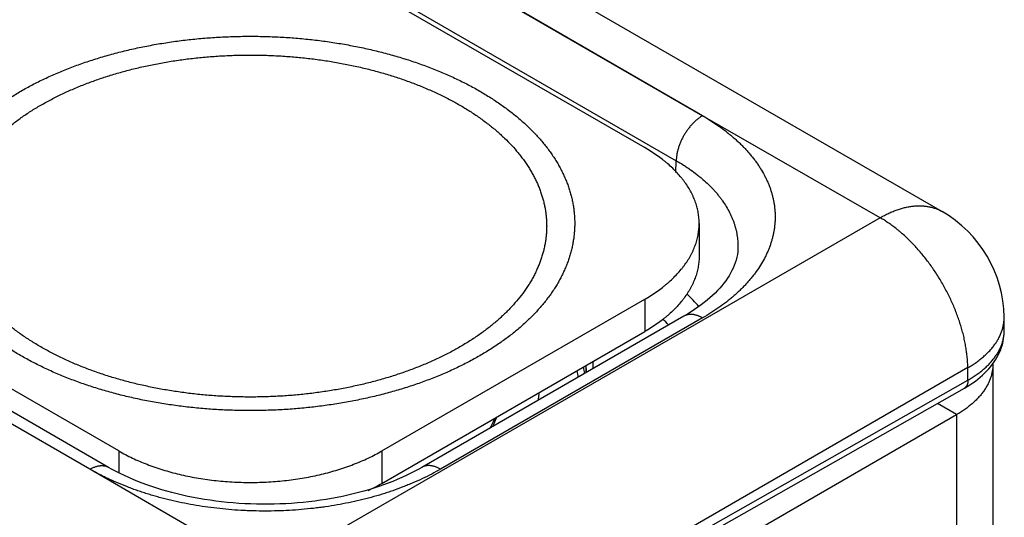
# Model space of a CAD drawing. Header units: inches. Extents: x 0 to 22, y 0 to 25.8.
# Tile 79 of 80: x 8.7 to 9.5, y 24.6 to 25. Entities that reach past the tile are written whole.
import ezdxf

# ---------------------------------------------------------------- set-up
doc = ezdxf.new("R2010")
doc.units = ezdxf.units.IN
doc.header["$LTSCALE"] = 1.21
doc.header["$MEASUREMENT"] = 0
doc.layers.get('0').update_dxf_attribs({"linetype": 'CONTINUOUS'})

msp = doc.modelspace()

# ---------------------------------------------------------------- linework, layer by layer
at = {"color": 6, "linetype": 'CONTINUOUS'}
for p, q in [((8.98539, 25.09774), (9.44737, 24.83101)), ((9.2541, 24.90845), (8.93505, 25.09299)), ((8.94175, 25.08869), (9.2541, 24.90845)), ((8.89622, 25.06233), (9.20734, 24.88269)), ((8.92054, 25.05238), (9.2328, 24.87209)), ((9.39736, 24.82605), (9.2541, 24.90845)), ((9.23251, 24.86254), (9.2328, 24.87209)), ((9.39736, 24.82605), (8.90239, 24.54026)), ((9.25128, 24.82145), (9.25128, 24.79533)), ((8.78308, 24.63773), (8.47195, 24.81737)), ((8.75967, 24.62298), (8.44007, 24.8072)), ((8.77477, 24.62452), (8.46251, 24.80481)), ((8.75967, 24.62298), (8.44751, 24.80333)), ((9.28256, 24.80115), (9.28256, 24.80115)), ((8.99521, 24.63773), (9.20734, 24.76021)), ((9.20734, 24.76021), (9.20734, 24.73408)), ((9.23901, 24.7466), (9.02756, 24.62452)), ((9.25401, 24.74512), (9.04256, 24.62303)), ((9.4975, 24.73582), (9.49735, 24.7459)), ((8.99521, 24.6116), (9.20734, 24.73408)), ((9.4975, 24.73582), (9.4975, 24.73582)), ((9.46806, 24.70501), (8.97309, 24.41922)), ((9.46821, 24.695), (9.46806, 24.70501)), ((9.48832, 24.70794), (9.48832, 22.11237)), ((8.97316, 24.41424), (9.46821, 24.695)), ((8.97022, 24.40768), (9.46527, 24.68844)), ((9.45903, 24.66711), (9.44349, 24.67609)), ((8.97011, 24.38482), (9.45903, 24.66711)), ((9.45903, 24.66711), (9.45903, 22.07154)), ((8.78308, 24.63773), (8.78308, 24.62004)), ((8.99521, 24.63773), (8.99521, 24.6116)), ((8.90239, 24.54026), (8.75967, 24.62298))]:
    msp.add_line(p, q, dxfattribs=at)
for points in [[(9.28256, 24.80115), (9.28242, 24.79883), (9.28212, 24.79646), (9.28168, 24.79415), (9.28112, 24.7919), (9.28044, 24.78971), (9.27965, 24.78755), (9.27874, 24.78542), (9.27773, 24.78333), (9.27663, 24.78126), (9.27542, 24.77922), (9.27411, 24.77719), (9.2727, 24.77518), (9.27118, 24.77318), (9.26957, 24.77118), (9.26785, 24.7692), (9.26602, 24.76723), (9.26408, 24.76526), (9.26204, 24.76331), (9.25989, 24.76137), (9.25764, 24.75944), (9.25528, 24.75754), (9.25282, 24.75566), (9.25026, 24.75379), (9.24758, 24.75194), (9.2448, 24.75012), (9.24192, 24.74833), (9.23901, 24.7466)], [(9.46527, 24.68844), (9.46754, 24.68977), (9.46982, 24.69119), (9.47201, 24.69267), (9.47414, 24.69419), (9.47618, 24.69575), (9.47814, 24.69736), (9.48001, 24.69902), (9.48179, 24.70071), (9.48348, 24.70243), (9.48507, 24.70419), (9.48657, 24.70597), (9.48797, 24.70777), (9.48927, 24.7096), (9.49047, 24.71145), (9.49158, 24.71331), (9.49258, 24.71519), (9.49349, 24.71708), (9.49431, 24.71897), (9.49503, 24.72088), (9.49565, 24.72279), (9.49619, 24.7247), (9.49663, 24.72662), (9.49698, 24.72854), (9.49724, 24.73046), (9.49741, 24.73239), (9.4975, 24.73431), (9.4975, 24.73582)], [(9.16015, 24.7043), (9.1601, 24.70248), (9.16002, 24.701)], [(9.12168, 24.67886), (9.12177, 24.67958), (9.12212, 24.68351), (9.12219, 24.68492)], [(9.08256, 24.65628), (9.08347, 24.65789), (9.08532, 24.66148), (9.0867, 24.66443)], [(9.08774, 24.66503), (9.0875, 24.66433), (9.0862, 24.66109), (9.08477, 24.65789), (9.08454, 24.65742)], [(9.02756, 24.62452), (9.02455, 24.62282), (9.02138, 24.62112), (9.01811, 24.61946), (9.01475, 24.61784), (9.01129, 24.61625), (9.00774, 24.61471), (9.00411, 24.61321), (9.00039, 24.61176), (8.99659, 24.61036), (8.99271, 24.609), (8.98875, 24.6077), (8.98471, 24.60645), (8.98061, 24.60526), (8.97644, 24.60413), (8.97221, 24.60305), (8.96792, 24.60203), (8.96357, 24.60108), (8.95916, 24.60019), (8.95471, 24.59936), (8.9502, 24.5986), (8.94566, 24.5979), (8.94107, 24.59727), (8.93646, 24.59671), (8.93182, 24.59622), (8.92715, 24.59579), (8.92246, 24.59544), (8.91775, 24.59516), (8.91302, 24.59494), (8.90828, 24.5948), (8.90354, 24.59473), (8.8988, 24.59473), (8.89406, 24.5948), (8.88932, 24.59494), (8.88459, 24.59516), (8.87988, 24.59544), (8.87519, 24.59579), (8.87052, 24.59622), (8.86587, 24.59671), (8.86126, 24.59727), (8.85668, 24.5979), (8.85213, 24.5986), (8.84763, 24.59936), (8.84318, 24.60019), (8.83877, 24.60108), (8.83442, 24.60203), (8.83013, 24.60305), (8.82589, 24.60412), (8.82173, 24.60526), (8.81762, 24.60645), (8.81359, 24.6077), (8.80963, 24.609), (8.80575, 24.61035), (8.80194, 24.61176), (8.79823, 24.61321), (8.7946, 24.61471), (8.79105, 24.61625), (8.78759, 24.61784), (8.78422, 24.61946), (8.78096, 24.62112), (8.77778, 24.62282), (8.77477, 24.62452)]]:
    msp.add_lwpolyline(points, dxfattribs=at)
for centre, radius, start, end in [((9.39736, 24.74441), 0.1, 0.85858, 59.99853), ((9.13556, 24.65335), 0.15346, 41.12844, 46.44642), ((9.12235, 24.64089), 0.1435, 43.38461, 46.08236), ((9.01815, 24.71096), 0.14775, 357.39233, 359.55355), ((9.05361, 24.68303), 0.10117, 8.12573, 10.9655), ((9.05737, 24.68712), 0.1024, 7.40522, 10.27332), ((9.01452, 24.70743), 0.14566, 357.3524, 358.7704), ((9.01345, 24.70745), 0.14673, 358.7909, 359.70105), ((9.45515, 24.70795), 0.03318, 0.00695, 0.41682), ((8.91934, 24.74334), 0.15202, 295.25862, 299.94024)]:
    msp.add_arc(centre, radius, start, end, dxfattribs=at)
for points, knots in [([(8.70408, 24.92831), (8.7056, 24.92919), (8.70868, 24.93092), (8.71338, 24.93344), (8.7182, 24.9359), (8.72478, 24.9391), (8.73154, 24.94214), (8.73844, 24.94502), (8.74374, 24.94712), (8.74912, 24.94914), (8.75459, 24.95109), (8.76014, 24.95295), (8.76767, 24.95535), (8.77727, 24.95813), (8.78702, 24.96063), (8.79494, 24.96246), (8.80097, 24.96375), (8.80704, 24.96496), (8.81316, 24.96608), (8.81933, 24.96711), (8.82763, 24.96837), (8.83809, 24.96973), (8.85074, 24.97099), (8.86349, 24.9719), (8.87416, 24.97236), (8.88271, 24.97254), (8.88913, 24.97258), (8.89556, 24.97254), (8.90198, 24.9724), (8.90839, 24.97217), (8.91691, 24.97175), (8.92752, 24.971), (8.94018, 24.96973), (8.95271, 24.96811), (8.96305, 24.96646), (8.97123, 24.96496), (8.9773, 24.96375), (8.98332, 24.96246), (8.98929, 24.96108), (8.99519, 24.95962), (9.00103, 24.95808), (9.0068, 24.95645), (9.01438, 24.95419), (9.02183, 24.95175), (9.02915, 24.94915), (9.03454, 24.94712), (9.03983, 24.94503), (9.04504, 24.94285), (9.05015, 24.94061), (9.0568, 24.93754), (9.06329, 24.93431), (9.0696, 24.93092), (9.0742, 24.92833), (9.07869, 24.92568), (9.08306, 24.92296), (9.08732, 24.92019), (9.09145, 24.91735), (9.09547, 24.91445), (9.09936, 24.9115), (9.10312, 24.9085), (9.10676, 24.90544), (9.11026, 24.90233), (9.11473, 24.89815), (9.11997, 24.89281), (9.12483, 24.88725), (9.12842, 24.88272), (9.13096, 24.87931), (9.13334, 24.87586), (9.13558, 24.87239), (9.13767, 24.86888), (9.13961, 24.86534), (9.14141, 24.86178), (9.14304, 24.85819), (9.14453, 24.85458), (9.14586, 24.85095), (9.14704, 24.8473), (9.14806, 24.84364), (9.14893, 24.83996), (9.14963, 24.83627), (9.15019, 24.83257), (9.15058, 24.82887), (9.15082, 24.82516), (9.1509, 24.82145), (9.15082, 24.81774), (9.15058, 24.81403), (9.15018, 24.81032), (9.14963, 24.80662), (9.14892, 24.80294), (9.14806, 24.79926), (9.14704, 24.79559), (9.14586, 24.79195), (9.14453, 24.78832), (9.14304, 24.78471), (9.1414, 24.78112), (9.13961, 24.77755), (9.13767, 24.77402), (9.13558, 24.77051), (9.13334, 24.76703), (9.13013, 24.76241), (9.12575, 24.75672), (9.12096, 24.75123), (9.11686, 24.74693), (9.11363, 24.74373), (9.11025, 24.74057), (9.10675, 24.73746), (9.10312, 24.7344), (9.09935, 24.7314), (9.09546, 24.72845), (9.09145, 24.72555), (9.08731, 24.72272), (9.08306, 24.71994), (9.07869, 24.71722), (9.07572, 24.71547), (9.07421, 24.7146)], [0, 0, 0, 0, 0.007986, 0.016071, 0.024254, 0.03253, 0.049356, 0.0579, 0.06653, 0.075241, 0.084032, 0.092901, 0.101844, 0.119944, 0.138307, 0.14758, 0.156908, 0.16629, 0.17572, 0.185196, 0.194714, 0.213861, 0.233131, 0.252494, 0.27192, 0.281646, 0.291377, 0.301107, 0.310833, 0.320552, 0.330259, 0.349621, 0.368891, 0.388037, 0.40703, 0.41646, 0.425842, 0.435171, 0.444443, 0.453657, 0.462808, 0.471894, 0.480911, 0.498726, 0.507519, 0.516232, 0.524862, 0.533408, 0.541866, 0.550236, 0.566698, 0.574787, 0.582781, 0.590678, 0.598476, 0.606174, 0.613772, 0.62127, 0.628666, 0.635962, 0.643157, 0.650252, 0.657248, 0.670943, 0.684258, 0.690778, 0.69721, 0.703555, 0.709819, 0.716003, 0.722112, 0.72815, 0.734123, 0.740033, 0.745888, 0.751691, 0.757449, 0.763168, 0.768854, 0.774514, 0.780153, 0.785779, 0.791399, 0.797018, 0.802644, 0.808284, 0.813943, 0.81963, 0.825349, 0.831108, 0.836912, 0.842766, 0.848678, 0.85465, 0.860689, 0.866798, 0.872983, 0.879247, 0.885593, 0.898543, 0.911857, 0.918656, 0.925552, 0.932547, 0.939641, 0.946835, 0.95413, 0.961527, 0.969025, 0.976622, 0.984318, 0.992111, 1, 1, 1, 1]), ([(8.72008, 24.91695), (8.72147, 24.91775), (8.72428, 24.91934), (8.72858, 24.92164), (8.73297, 24.92389), (8.73899, 24.92681), (8.74516, 24.92959), (8.75147, 24.93222), (8.75795, 24.93479), (8.76625, 24.93782), (8.77646, 24.94116), (8.78694, 24.9442), (8.79585, 24.94648), (8.80309, 24.94815), (8.80859, 24.94933), (8.81414, 24.95043), (8.81973, 24.95145), (8.82537, 24.9524), (8.83295, 24.95355), (8.84251, 24.95479), (8.85406, 24.95595), (8.86571, 24.95678), (8.87545, 24.95719), (8.88327, 24.95736), (8.88914, 24.9574), (8.895, 24.95736), (8.90087, 24.95723), (8.90672, 24.95703), (8.91451, 24.95664), (8.92421, 24.95595), (8.93576, 24.95479), (8.94721, 24.95331), (8.95666, 24.9518), (8.96413, 24.95043), (8.96968, 24.94933), (8.97518, 24.94815), (8.98063, 24.9469), (8.98602, 24.94556), (8.99311, 24.94369), (9.00181, 24.94116), (9.01036, 24.93837), (9.01705, 24.93599), (9.02197, 24.93414), (9.02681, 24.93222), (9.03156, 24.93024), (9.03623, 24.92819), (9.04231, 24.92538), (9.04824, 24.92243), (9.054, 24.91934), (9.0582, 24.91698), (9.0623, 24.91455), (9.0663, 24.91207), (9.07018, 24.90953), (9.07396, 24.90694), (9.07763, 24.90429), (9.08118, 24.9016), (9.08462, 24.89885), (9.08794, 24.89606), (9.09115, 24.89322), (9.09522, 24.8894), (9.10002, 24.88452), (9.10445, 24.87944), (9.10774, 24.8753), (9.11005, 24.87219), (9.11223, 24.86904), (9.11428, 24.86587), (9.11619, 24.86266), (9.11796, 24.85943), (9.1196, 24.85617), (9.12109, 24.8529), (9.12245, 24.8496), (9.12367, 24.84628), (9.12474, 24.84295), (9.12568, 24.8396), (9.12647, 24.83624), (9.12711, 24.83287), (9.12762, 24.82949), (9.12798, 24.82611), (9.12819, 24.82272), (9.12827, 24.81933), (9.12819, 24.81594), (9.12798, 24.81255), (9.12762, 24.80917), (9.12711, 24.80579), (9.12646, 24.80242), (9.12567, 24.79906), (9.12474, 24.79571), (9.12366, 24.79238), (9.12245, 24.78906), (9.12109, 24.78576), (9.11959, 24.78249), (9.11796, 24.77923), (9.11618, 24.776), (9.11427, 24.77279), (9.11222, 24.76962), (9.1093, 24.76539), (9.1053, 24.76019), (9.10092, 24.75518), (9.09717, 24.75126), (9.09422, 24.74833), (9.09114, 24.74544), (9.08794, 24.74261), (9.08462, 24.73981), (9.08118, 24.73707), (9.07762, 24.73437), (9.07396, 24.73173), (9.07018, 24.72913), (9.06496, 24.72573), (9.06094, 24.72329), (9.05821, 24.72172)], [0, 0, 0, 0, 0.007986, 0.016072, 0.024254, 0.03253, 0.049356, 0.057901, 0.06653, 0.084032, 0.101843, 0.119943, 0.138306, 0.147579, 0.156908, 0.166289, 0.175719, 0.185196, 0.194714, 0.213861, 0.233131, 0.252494, 0.271919, 0.281646, 0.291376, 0.301107, 0.310833, 0.320552, 0.330258, 0.349621, 0.368891, 0.388037, 0.40703, 0.41646, 0.425842, 0.435171, 0.444443, 0.453657, 0.462808, 0.48091, 0.498725, 0.507518, 0.516231, 0.524862, 0.533407, 0.541866, 0.550235, 0.566697, 0.574787, 0.582781, 0.590677, 0.598475, 0.606174, 0.613772, 0.621269, 0.628666, 0.635962, 0.643157, 0.650252, 0.657247, 0.670943, 0.684258, 0.690778, 0.69721, 0.703555, 0.709819, 0.716003, 0.722112, 0.72815, 0.734123, 0.740033, 0.745888, 0.751691, 0.757449, 0.763168, 0.768855, 0.774514, 0.780154, 0.78578, 0.791399, 0.797018, 0.802644, 0.808284, 0.813944, 0.81963, 0.825349, 0.831108, 0.836912, 0.842767, 0.848678, 0.85465, 0.860689, 0.866799, 0.872984, 0.879247, 0.885594, 0.898544, 0.911857, 0.918657, 0.925553, 0.932547, 0.939641, 0.946836, 0.954131, 0.961528, 0.969025, 0.976623, 0.984319, 1, 1, 1, 1]), ([(9.07421, 24.7146), (9.07269, 24.71372), (9.06961, 24.71198), (9.0649, 24.70946), (9.06009, 24.70701), (9.05351, 24.70381), (9.04675, 24.70076), (9.03985, 24.69788), (9.03455, 24.69579), (9.02917, 24.69376), (9.0237, 24.69182), (9.01815, 24.68995), (9.01062, 24.68756), (9.00102, 24.68477), (8.99127, 24.68228), (8.98334, 24.68045), (8.97732, 24.67916), (8.97125, 24.67795), (8.96513, 24.67683), (8.95896, 24.6758), (8.95066, 24.67453), (8.9402, 24.67318), (8.92754, 24.67191), (8.9148, 24.671), (8.90413, 24.67055), (8.89558, 24.67037), (8.88915, 24.67032), (8.88273, 24.67037), (8.87631, 24.6705), (8.8699, 24.67073), (8.86138, 24.67115), (8.85076, 24.67191), (8.83811, 24.67318), (8.82558, 24.6748), (8.81524, 24.67645), (8.80706, 24.67795), (8.80099, 24.67915), (8.79496, 24.68044), (8.789, 24.68182), (8.7831, 24.68328), (8.77726, 24.68483), (8.77148, 24.68645), (8.76391, 24.68872), (8.75646, 24.69115), (8.74914, 24.69376), (8.74375, 24.69578), (8.73845, 24.69788), (8.73325, 24.70005), (8.72814, 24.7023), (8.72148, 24.70537), (8.715, 24.7086), (8.70868, 24.71198), (8.70409, 24.71457), (8.6996, 24.71722), (8.69523, 24.71994), (8.69097, 24.72272), (8.68683, 24.72556), (8.68282, 24.72845), (8.67893, 24.7314), (8.67517, 24.73441), (8.67153, 24.73747), (8.66803, 24.74058), (8.66356, 24.74476), (8.65832, 24.7501), (8.65346, 24.75566), (8.64987, 24.76019), (8.64733, 24.7636), (8.64495, 24.76704), (8.64271, 24.77052), (8.64062, 24.77403), (8.63867, 24.77756), (8.63688, 24.78113), (8.63524, 24.78472), (8.63376, 24.78833), (8.63243, 24.79196), (8.63125, 24.7956), (8.63023, 24.79927), (8.62936, 24.80295), (8.62865, 24.80663), (8.6281, 24.81033), (8.62771, 24.81404), (8.62747, 24.81775), (8.62739, 24.82146), (8.62747, 24.82517), (8.62771, 24.82888), (8.6281, 24.83258), (8.62866, 24.83628), (8.62937, 24.83997), (8.63023, 24.84365), (8.63125, 24.84731), (8.63243, 24.85096), (8.63376, 24.85459), (8.63525, 24.8582), (8.63689, 24.86179), (8.63868, 24.86535), (8.64062, 24.86889), (8.64271, 24.8724), (8.64495, 24.87587), (8.64816, 24.8805), (8.65254, 24.88619), (8.65733, 24.89167), (8.66143, 24.89597), (8.66466, 24.89918), (8.66803, 24.90234), (8.67154, 24.90544), (8.67517, 24.9085), (8.67894, 24.91151), (8.68283, 24.91446), (8.68684, 24.91735), (8.69098, 24.92019), (8.69523, 24.92297), (8.6996, 24.92568), (8.70257, 24.92744), (8.70408, 24.92831)], [0, 0, 0, 0, 0.007986, 0.016071, 0.024254, 0.03253, 0.049356, 0.0579, 0.06653, 0.075241, 0.084032, 0.092901, 0.101844, 0.119944, 0.138307, 0.14758, 0.156908, 0.16629, 0.17572, 0.185196, 0.194714, 0.213861, 0.233131, 0.252494, 0.27192, 0.281646, 0.291377, 0.301107, 0.310833, 0.320552, 0.330259, 0.349621, 0.368891, 0.388037, 0.40703, 0.41646, 0.425842, 0.435171, 0.444443, 0.453657, 0.462808, 0.471894, 0.480911, 0.498726, 0.507519, 0.516232, 0.524862, 0.533408, 0.541866, 0.550236, 0.566698, 0.574787, 0.582781, 0.590678, 0.598476, 0.606174, 0.613772, 0.62127, 0.628666, 0.635962, 0.643157, 0.650252, 0.657248, 0.670943, 0.684258, 0.690778, 0.69721, 0.703555, 0.709819, 0.716003, 0.722112, 0.72815, 0.734123, 0.740033, 0.745888, 0.751691, 0.757449, 0.763168, 0.768854, 0.774514, 0.780153, 0.785779, 0.791399, 0.797018, 0.802644, 0.808284, 0.813943, 0.81963, 0.825349, 0.831108, 0.836912, 0.842766, 0.848678, 0.85465, 0.860689, 0.866798, 0.872983, 0.879247, 0.885593, 0.898543, 0.911857, 0.918656, 0.925552, 0.932547, 0.939641, 0.946835, 0.95413, 0.961527, 0.969025, 0.976622, 0.984318, 0.992111, 1, 1, 1, 1]), ([(9.05821, 24.72172), (9.05682, 24.72092), (9.05401, 24.71933), (9.04971, 24.71703), (9.04531, 24.71478), (9.0393, 24.71186), (9.03313, 24.70908), (9.02682, 24.70645), (9.02034, 24.70388), (9.01204, 24.70085), (9.00183, 24.69751), (8.99135, 24.69447), (8.98244, 24.69219), (8.9752, 24.69052), (8.9697, 24.68934), (8.96415, 24.68824), (8.95856, 24.68722), (8.95292, 24.68627), (8.94534, 24.68512), (8.93578, 24.68388), (8.92422, 24.68272), (8.91258, 24.68189), (8.90284, 24.68148), (8.89502, 24.68131), (8.88915, 24.68127), (8.88329, 24.68131), (8.87742, 24.68144), (8.87156, 24.68164), (8.86378, 24.68203), (8.85408, 24.68272), (8.84252, 24.68388), (8.83108, 24.68536), (8.82163, 24.68687), (8.81416, 24.68823), (8.80861, 24.68934), (8.80311, 24.69052), (8.79766, 24.69177), (8.79227, 24.69311), (8.78518, 24.69498), (8.77648, 24.69751), (8.76793, 24.7003), (8.76124, 24.70268), (8.75632, 24.70453), (8.75148, 24.70645), (8.74673, 24.70843), (8.74206, 24.71048), (8.73598, 24.71329), (8.73005, 24.71624), (8.72429, 24.71933), (8.72009, 24.72169), (8.71599, 24.72412), (8.71199, 24.7266), (8.7081, 24.72914), (8.70433, 24.73173), (8.70066, 24.73438), (8.6971, 24.73707), (8.69367, 24.73982), (8.69034, 24.74261), (8.68714, 24.74545), (8.68307, 24.74927), (8.67827, 24.75415), (8.67384, 24.75923), (8.67055, 24.76337), (8.66824, 24.76648), (8.66606, 24.76963), (8.66401, 24.7728), (8.6621, 24.77601), (8.66033, 24.77924), (8.65869, 24.7825), (8.6572, 24.78577), (8.65584, 24.78907), (8.65462, 24.79239), (8.65355, 24.79572), (8.65261, 24.79907), (8.65182, 24.80243), (8.65118, 24.8058), (8.65067, 24.80918), (8.65031, 24.81256), (8.65009, 24.81595), (8.65002, 24.81934), (8.6501, 24.82273), (8.65031, 24.82612), (8.65067, 24.8295), (8.65118, 24.83288), (8.65182, 24.83625), (8.65262, 24.83961), (8.65355, 24.84296), (8.65462, 24.84629), (8.65584, 24.84961), (8.6572, 24.85291), (8.6587, 24.85618), (8.66033, 24.85944), (8.66211, 24.86267), (8.66402, 24.86587), (8.66607, 24.86905), (8.66899, 24.87328), (8.67299, 24.87848), (8.67737, 24.88348), (8.68111, 24.88741), (8.68407, 24.89034), (8.68715, 24.89322), (8.69035, 24.89606), (8.69367, 24.89886), (8.69711, 24.9016), (8.70066, 24.9043), (8.70433, 24.90694), (8.70811, 24.90954), (8.71333, 24.91294), (8.71735, 24.91538), (8.72008, 24.91695)], [0, 0, 0, 0, 0.007986, 0.016072, 0.024254, 0.03253, 0.049356, 0.057901, 0.06653, 0.084032, 0.101843, 0.119943, 0.138306, 0.147579, 0.156908, 0.166289, 0.17572, 0.185196, 0.194714, 0.213861, 0.233131, 0.252494, 0.271919, 0.281646, 0.291376, 0.301107, 0.310833, 0.320552, 0.330258, 0.349621, 0.368891, 0.388037, 0.40703, 0.41646, 0.425842, 0.435171, 0.444443, 0.453657, 0.462808, 0.48091, 0.498725, 0.507518, 0.516231, 0.524862, 0.533407, 0.541866, 0.550235, 0.566697, 0.574787, 0.582781, 0.590678, 0.598475, 0.606174, 0.613772, 0.621269, 0.628666, 0.635962, 0.643157, 0.650252, 0.657247, 0.670943, 0.684258, 0.690778, 0.69721, 0.703555, 0.709819, 0.716003, 0.722112, 0.72815, 0.734123, 0.740033, 0.745888, 0.751691, 0.757449, 0.763168, 0.768855, 0.774514, 0.780154, 0.78578, 0.791399, 0.797018, 0.802644, 0.808284, 0.813944, 0.81963, 0.825349, 0.831108, 0.836912, 0.842767, 0.848678, 0.85465, 0.860689, 0.866799, 0.872984, 0.879247, 0.885594, 0.898544, 0.911857, 0.918657, 0.925553, 0.932547, 0.939641, 0.946836, 0.954131, 0.961528, 0.969025, 0.976623, 0.984319, 1, 1, 1, 1]), ([(9.25401, 24.9084), (9.25366, 24.9082), (9.25297, 24.90778), (9.25195, 24.9071), (9.25092, 24.90637), (9.24991, 24.90558), (9.2489, 24.90474), (9.24791, 24.90385), (9.24693, 24.90292), (9.24596, 24.90194), (9.24502, 24.90092), (9.2441, 24.89986), (9.2432, 24.89876), (9.24233, 24.89762), (9.24148, 24.89646), (9.24039, 24.89486), (9.23911, 24.89281), (9.23795, 24.89068), (9.2371, 24.88895), (9.23649, 24.88763), (9.23593, 24.88631), (9.23541, 24.88499), (9.23494, 24.88366), (9.23451, 24.88233), (9.23413, 24.881), (9.23379, 24.87968), (9.2335, 24.87837), (9.23326, 24.87708), (9.23307, 24.8758), (9.23293, 24.87454), (9.23283, 24.87331), (9.2328, 24.87249), (9.2328, 24.87209)], [0, 0, 0, 0, 0.027422, 0.055552, 0.084351, 0.113777, 0.143787, 0.174334, 0.205372, 0.23685, 0.268723, 0.300944, 0.333467, 0.366245, 0.39923, 0.432373, 0.498926, 0.565517, 0.598706, 0.631756, 0.664617, 0.697241, 0.72958, 0.761587, 0.793216, 0.824419, 0.855146, 0.885349, 0.91498, 0.943993, 0.972347, 1, 1, 1, 1]), ([(9.2541, 24.90845), (9.25524, 24.90779), (9.25751, 24.90645), (9.26028, 24.9047), (9.26245, 24.90328), (9.26405, 24.9022), (9.26562, 24.90112), (9.26692, 24.9002), (9.26795, 24.89946), (9.26897, 24.89873), (9.27023, 24.8978), (9.27172, 24.89668), (9.27368, 24.89517), (9.27607, 24.89326), (9.2784, 24.89131), (9.28021, 24.88973), (9.28154, 24.88854), (9.28284, 24.88734), (9.28412, 24.88614), (9.28537, 24.88492), (9.28699, 24.88329), (9.28896, 24.88122), (9.29122, 24.87871), (9.29338, 24.87616), (9.29542, 24.87358), (9.29735, 24.87098), (9.29918, 24.86834), (9.30144, 24.86482), (9.30351, 24.86123), (9.30534, 24.85758), (9.3066, 24.85484), (9.30773, 24.85208), (9.30875, 24.84931), (9.30965, 24.84652), (9.31043, 24.84372), (9.31109, 24.84091), (9.31164, 24.83809), (9.31206, 24.83526), (9.31236, 24.83243), (9.31254, 24.8296), (9.3126, 24.82676), (9.31254, 24.82392), (9.31236, 24.82109), (9.31206, 24.81826), (9.31164, 24.81543), (9.31109, 24.81261), (9.31043, 24.8098), (9.30965, 24.807), (9.30875, 24.80421), (9.30773, 24.80144), (9.3066, 24.79868), (9.30534, 24.79594), (9.30351, 24.79229), (9.30092, 24.78777), (9.29798, 24.78339), (9.29542, 24.77994), (9.29337, 24.77736), (9.29122, 24.77482), (9.28896, 24.7723), (9.28659, 24.76982), (9.28412, 24.76737), (9.28154, 24.76496), (9.27886, 24.76258), (9.27609, 24.76025), (9.27223, 24.75717), (9.2682, 24.75419), (9.26401, 24.75132), (9.25965, 24.74847), (9.25629, 24.74644), (9.25401, 24.74512)], [0, 0, 0, 0, 0.018887, 0.037505, 0.04672, 0.055876, 0.064974, 0.074018, 0.07852, 0.08301, 0.091948, 0.100833, 0.109663, 0.127153, 0.144412, 0.152952, 0.161433, 0.169853, 0.178213, 0.186512, 0.194752, 0.211055, 0.227128, 0.242977, 0.258608, 0.274028, 0.289243, 0.304261, 0.333735, 0.348214, 0.362535, 0.376708, 0.390746, 0.404663, 0.418472, 0.432187, 0.445823, 0.459395, 0.472918, 0.48641, 0.499884, 0.513359, 0.52685, 0.540374, 0.553945, 0.56758, 0.581295, 0.595104, 0.60902, 0.623059, 0.637232, 0.651552, 0.666031, 0.695505, 0.725733, 0.741153, 0.756786, 0.772636, 0.788711, 0.805013, 0.821546, 0.838315, 0.855321, 0.872566, 0.890052, 0.925745, 0.943955, 0.962403, 1, 1, 1, 1]), ([(9.25128, 24.82145), (9.25128, 24.82216), (9.25125, 24.82358), (9.25111, 24.82571), (9.25088, 24.82783), (9.25057, 24.82995), (9.25016, 24.83206), (9.24967, 24.83417), (9.24908, 24.83627), (9.24841, 24.83836), (9.24764, 24.84044), (9.24679, 24.84251), (9.24585, 24.84457), (9.24447, 24.8473), (9.24253, 24.85069), (9.24033, 24.85398), (9.23841, 24.85657), (9.23635, 24.85916), (9.23357, 24.86235), (9.22993, 24.86605), (9.22667, 24.86902), (9.22391, 24.87134), (9.22101, 24.87365), (9.21721, 24.87646), (9.2124, 24.87968), (9.20905, 24.8817), (9.20734, 24.88269)], [0, 0, 0, 0, 0.026936, 0.053905, 0.080939, 0.108069, 0.135326, 0.162742, 0.190346, 0.218166, 0.246231, 0.274567, 0.303197, 0.332144, 0.391066, 0.451494, 0.48232, 0.513571, 0.577389, 0.643042, 0.710597, 0.745107, 0.780103, 0.851532, 0.924849, 1, 1, 1, 1]), ([(9.2328, 24.87209), (9.23478, 24.87095), (9.2377, 24.86919), (9.24149, 24.86673), (9.24511, 24.86424), (9.2486, 24.86166), (9.25194, 24.85899), (9.25512, 24.85631), (9.25814, 24.85354), (9.261, 24.85068), (9.26303, 24.84852), (9.26497, 24.84634), (9.26682, 24.84412), (9.26856, 24.84188), (9.27075, 24.83888), (9.27323, 24.83507), (9.27542, 24.83114), (9.27695, 24.82796), (9.27799, 24.82557), (9.27893, 24.82317), (9.27976, 24.82076), (9.28048, 24.81833), (9.2811, 24.81589), (9.28162, 24.81345), (9.28202, 24.811), (9.28232, 24.80854), (9.28252, 24.80608), (9.2826, 24.80361), (9.28259, 24.80197), (9.28256, 24.80115)], [0, 0, 0, 0, 0.075367, 0.112332, 0.148806, 0.220263, 0.255251, 0.289745, 0.357259, 0.390296, 0.42286, 0.45496, 0.486606, 0.517809, 0.548582, 0.608894, 0.667695, 0.696586, 0.725163, 0.753454, 0.781485, 0.809284, 0.836882, 0.864307, 0.891593, 0.918772, 0.945877, 0.972941, 1, 1, 1, 1]), ([(9.39736, 24.82605), (9.3985, 24.82671), (9.40079, 24.82797), (9.40425, 24.82967), (9.40714, 24.83093), (9.40944, 24.83183), (9.41115, 24.83245), (9.41285, 24.83302), (9.41508, 24.8337), (9.41785, 24.83441), (9.42115, 24.83506), (9.42439, 24.83549), (9.42706, 24.83567), (9.42915, 24.8357), (9.43119, 24.83566), (9.4337, 24.83546), (9.43616, 24.83509), (9.43808, 24.83468), (9.43949, 24.83432), (9.44087, 24.8339), (9.44223, 24.83343), (9.44355, 24.83291), (9.44486, 24.83233), (9.44613, 24.8317), (9.44696, 24.83124), (9.44737, 24.83101)], [0, 0, 0, 0, 0.075124, 0.148429, 0.219862, 0.254865, 0.289387, 0.323424, 0.356976, 0.422645, 0.486468, 0.548537, 0.608962, 0.638602, 0.667884, 0.725444, 0.781833, 0.809655, 0.83726, 0.864677, 0.891934, 0.919064, 0.946096, 0.973064, 1, 1, 1, 1]), ([(9.20734, 24.76021), (9.20905, 24.7612), (9.2124, 24.76322), (9.21721, 24.76644), (9.22101, 24.76925), (9.22391, 24.77157), (9.22667, 24.77389), (9.22993, 24.77686), (9.23357, 24.78056), (9.23635, 24.78374), (9.23841, 24.78634), (9.24033, 24.78893), (9.24253, 24.79221), (9.24447, 24.7956), (9.24585, 24.79834), (9.24679, 24.8004), (9.24764, 24.80246), (9.24841, 24.80455), (9.24908, 24.80664), (9.24967, 24.80874), (9.25016, 24.81084), (9.25057, 24.81296), (9.25088, 24.81508), (9.25111, 24.8172), (9.25125, 24.81933), (9.25128, 24.82074), (9.25128, 24.82145)], [0, 0, 0, 0, 0.075151, 0.148468, 0.219897, 0.254893, 0.289403, 0.356958, 0.422611, 0.486429, 0.51768, 0.548506, 0.608934, 0.667856, 0.696803, 0.725433, 0.753769, 0.781834, 0.809654, 0.837258, 0.864674, 0.891931, 0.919061, 0.946095, 0.973064, 1, 1, 1, 1]), ([(9.46806, 24.70501), (9.46804, 24.70636), (9.46794, 24.70908), (9.46763, 24.7132), (9.46716, 24.7174), (9.46663, 24.72094), (9.46612, 24.7238), (9.46556, 24.7267), (9.46475, 24.73034), (9.46363, 24.73474), (9.46235, 24.73915), (9.46092, 24.74357), (9.45934, 24.748), (9.45761, 24.75242), (9.45574, 24.75682), (9.45374, 24.7612), (9.4516, 24.76553), (9.44933, 24.76981), (9.44694, 24.77403), (9.44444, 24.77819), (9.44183, 24.78226), (9.43911, 24.78625), (9.43629, 24.79013), (9.43338, 24.79391), (9.43038, 24.79757), (9.42731, 24.80111), (9.42417, 24.80452), (9.42096, 24.80778), (9.4177, 24.81089), (9.41493, 24.81337), (9.4127, 24.81527), (9.41047, 24.81709), (9.40766, 24.81927), (9.40425, 24.82172), (9.40083, 24.82398), (9.39852, 24.82538), (9.39736, 24.82605)], [0, 0, 0, 0, 0.02775, 0.056166, 0.085209, 0.114838, 0.129861, 0.145014, 0.175694, 0.206842, 0.238418, 0.270383, 0.302696, 0.335307, 0.368167, 0.401226, 0.43443, 0.467729, 0.501071, 0.534404, 0.567676, 0.600834, 0.633827, 0.666604, 0.699115, 0.73131, 0.763141, 0.794567, 0.82555, 0.856051, 0.87111, 0.886035, 0.915461, 0.944289, 0.972481, 1, 1, 1, 1]), ([(9.25128, 24.79533), (9.25128, 24.79462), (9.25125, 24.7932), (9.25111, 24.79107), (9.25088, 24.78895), (9.25057, 24.78683), (9.25016, 24.78472), (9.24967, 24.78261), (9.24908, 24.78051), (9.24841, 24.77842), (9.24764, 24.77634), (9.24679, 24.77427), (9.24585, 24.77221), (9.24447, 24.76947), (9.24253, 24.76609), (9.24033, 24.7628), (9.23841, 24.76021), (9.23635, 24.75762), (9.23357, 24.75443), (9.22993, 24.75073), (9.22667, 24.74776), (9.22391, 24.74544), (9.22101, 24.74312), (9.21721, 24.74031), (9.2124, 24.7371), (9.20905, 24.73507), (9.20734, 24.73408)], [0, 0, 0, 0, 0.026936, 0.053905, 0.080939, 0.108069, 0.135326, 0.162742, 0.190346, 0.218166, 0.246231, 0.274567, 0.303197, 0.332144, 0.391066, 0.451494, 0.48232, 0.513571, 0.577389, 0.643042, 0.710597, 0.745107, 0.780103, 0.851532, 0.924849, 1, 1, 1, 1]), ([(9.25401, 24.74512), (9.25366, 24.74531), (9.25298, 24.74569), (9.25195, 24.7462), (9.25091, 24.74665), (9.24989, 24.74704), (9.24887, 24.74736), (9.24786, 24.74762), (9.24687, 24.74782), (9.2459, 24.74795), (9.24494, 24.74801), (9.24401, 24.74801), (9.2431, 24.74794), (9.24222, 24.7478), (9.24137, 24.7476), (9.24055, 24.74734), (9.23976, 24.74701), (9.23925, 24.74675), (9.23901, 24.7466)], [0, 0, 0, 0, 0.074853, 0.147967, 0.219298, 0.288812, 0.356489, 0.422323, 0.48633, 0.548549, 0.609061, 0.668017, 0.725591, 0.781975, 0.837376, 0.892018, 0.946141, 1, 1, 1, 1]), ([(9.46806, 24.70501), (9.46922, 24.70567), (9.47147, 24.70704), (9.4747, 24.7092), (9.47727, 24.71109), (9.47921, 24.71264), (9.48062, 24.71382), (9.48197, 24.71502), (9.48326, 24.71623), (9.48451, 24.71746), (9.48608, 24.71911), (9.48792, 24.72121), (9.48992, 24.72381), (9.4914, 24.72604), (9.49247, 24.72784), (9.49345, 24.72963), (9.49452, 24.73189), (9.49541, 24.73421), (9.496, 24.73607), (9.49638, 24.73747), (9.4967, 24.73887), (9.49695, 24.74027), (9.49715, 24.74168), (9.49728, 24.74309), (9.49735, 24.7445), (9.49736, 24.74543), (9.49735, 24.7459)], [0, 0, 0, 0, 0.075743, 0.149593, 0.221489, 0.256693, 0.291393, 0.325585, 0.359269, 0.39245, 0.425138, 0.489063, 0.551141, 0.611483, 0.641049, 0.670235, 0.727545, 0.78361, 0.811245, 0.838651, 0.865855, 0.892889, 0.919787, 0.946582, 0.973308, 1, 1, 1, 1]), ([(9.46821, 24.695), (9.46937, 24.69565), (9.47162, 24.697), (9.47486, 24.69913), (9.47791, 24.70136), (9.48076, 24.70367), (9.48341, 24.70606), (9.48585, 24.70853), (9.48771, 24.71065), (9.48909, 24.71238), (9.49037, 24.71411), (9.49155, 24.71588), (9.49262, 24.71768), (9.49336, 24.71903), (9.49404, 24.72039), (9.49466, 24.72176), (9.49522, 24.72314), (9.49572, 24.72453), (9.49615, 24.72593), (9.49653, 24.72733), (9.49685, 24.72874), (9.49711, 24.73015), (9.4973, 24.73156), (9.49743, 24.73298), (9.4975, 24.7344), (9.49751, 24.73535), (9.4975, 24.73582)], [0, 0, 0, 0, 0.075554, 0.149159, 0.22077, 0.290384, 0.35802, 0.423715, 0.48753, 0.518761, 0.549556, 0.609889, 0.639471, 0.668685, 0.697554, 0.726102, 0.754352, 0.782331, 0.810068, 0.83759, 0.864928, 0.892115, 0.919182, 0.946163, 0.973091, 1, 1, 1, 1]), ([(9.48832, 24.70795), (9.48832, 24.70748), (9.4883, 24.70653), (9.48821, 24.70511), (9.48806, 24.7037), (9.48785, 24.70229), (9.48758, 24.70088), (9.48725, 24.69947), (9.48686, 24.69807), (9.48641, 24.69668), (9.4859, 24.69529), (9.48534, 24.69391), (9.48471, 24.69254), (9.48379, 24.69071), (9.4825, 24.68845), (9.48073, 24.68581), (9.47873, 24.68321), (9.4769, 24.68112), (9.47534, 24.67947), (9.4741, 24.67825), (9.47281, 24.67704), (9.47101, 24.67544), (9.46863, 24.6735), (9.46561, 24.67126), (9.4624, 24.66912), (9.46018, 24.66777), (9.45903, 24.66711)], [0, 0, 0, 0, 0.026939, 0.053911, 0.080948, 0.10808, 0.13534, 0.162756, 0.190358, 0.218175, 0.246234, 0.27456, 0.303181, 0.332119, 0.391026, 0.45145, 0.513526, 0.577369, 0.609988, 0.643084, 0.676658, 0.710712, 0.780245, 0.851665, 0.924934, 1, 1, 1, 1]), ([(9.46821, 24.695), (9.46822, 24.69462), (9.4682, 24.69407), (9.46812, 24.69335), (9.46804, 24.69283), (9.46793, 24.69233), (9.4678, 24.69185), (9.46765, 24.69139), (9.46747, 24.69096), (9.46727, 24.69055), (9.46705, 24.69016), (9.4668, 24.6898), (9.46653, 24.68947), (9.46625, 24.68917), (9.46594, 24.68889), (9.46562, 24.68865), (9.46539, 24.68851), (9.46527, 24.68844)], [0, 0, 0, 0, 0.148149, 0.219602, 0.289234, 0.357017, 0.422939, 0.487009, 0.549259, 0.609771, 0.668696, 0.726211, 0.782508, 0.837798, 0.892311, 0.946291, 1, 1, 1, 1]), ([(8.78308, 24.63773), (8.78483, 24.63672), (8.78843, 24.63474), (8.79401, 24.63197), (8.79981, 24.62936), (8.80583, 24.62691), (8.81205, 24.62464), (8.81846, 24.62254), (8.82503, 24.62063), (8.83176, 24.61891), (8.83863, 24.61739), (8.84562, 24.61605), (8.85271, 24.61492), (8.85989, 24.61399), (8.86714, 24.61327), (8.87445, 24.61275), (8.88179, 24.61243), (8.88914, 24.61233), (8.8965, 24.61243), (8.90384, 24.61275), (8.91115, 24.61327), (8.9184, 24.61399), (8.92558, 24.61492), (8.93267, 24.61605), (8.93966, 24.61739), (8.94653, 24.61891), (8.95325, 24.62063), (8.95983, 24.62254), (8.96623, 24.62464), (8.97246, 24.62691), (8.97848, 24.62936), (8.98428, 24.63197), (8.98986, 24.63474), (8.99346, 24.63672), (8.99521, 24.63773)], [0, 0, 0, 0, 0.02757, 0.055816, 0.084701, 0.114186, 0.14423, 0.174799, 0.205855, 0.237361, 0.269276, 0.301554, 0.334144, 0.366997, 0.400062, 0.433286, 0.466616, 0.5, 0.533384, 0.566714, 0.599938, 0.633003, 0.665856, 0.698446, 0.730724, 0.762639, 0.794145, 0.825201, 0.85577, 0.885814, 0.915299, 0.944184, 0.97243, 1, 1, 1, 1]), ([(9.04256, 24.62303), (9.04022, 24.62168), (9.03543, 24.61905), (9.028, 24.61535), (9.02159, 24.61247), (9.01631, 24.61027), (9.01089, 24.60812), (9.00536, 24.6061), (8.99974, 24.60421), (8.99398, 24.60238), (8.98814, 24.60068), (8.98221, 24.59911), (8.97618, 24.59762), (8.96852, 24.59591), (8.9592, 24.59414), (8.95134, 24.59288), (8.94499, 24.59201), (8.93857, 24.59123), (8.9305, 24.59042), (8.92076, 24.58972), (8.91097, 24.58931), (8.90116, 24.58917), (8.89298, 24.58928), (8.88645, 24.58952), (8.87993, 24.58984), (8.87182, 24.59042), (8.86215, 24.59139), (8.85258, 24.59263), (8.84312, 24.59414), (8.8338, 24.59592), (8.82615, 24.59762), (8.82011, 24.59911), (8.81565, 24.60029), (8.81124, 24.60153), (8.80688, 24.60284), (8.80258, 24.6042), (8.79905, 24.6054), (8.79625, 24.60638), (8.79417, 24.60713), (8.79211, 24.6079), (8.78805, 24.60945), (8.78404, 24.61109), (8.78008, 24.6128), (8.77814, 24.61366), (8.77653, 24.61439), (8.77524, 24.61498), (8.77397, 24.61557), (8.77239, 24.61632), (8.76989, 24.61753), (8.76682, 24.61908), (8.7632, 24.62099), (8.76084, 24.62231), (8.75967, 24.62298)], [0, 0, 0, 0, 0.027573, 0.055803, 0.084661, 0.099316, 0.114118, 0.144142, 0.159358, 0.174702, 0.205754, 0.221453, 0.23726, 0.269174, 0.301449, 0.334038, 0.350436, 0.366893, 0.399959, 0.433185, 0.466519, 0.499907, 0.533295, 0.549973, 0.566631, 0.599858, 0.632925, 0.665777, 0.698364, 0.730638, 0.762554, 0.778365, 0.794069, 0.80966, 0.82513, 0.840473, 0.855683, 0.863236, 0.870753, 0.878234, 0.885681, 0.915121, 0.922397, 0.92964, 0.93685, 0.940442, 0.944026, 0.951169, 0.958274, 0.972365, 0.98628, 1, 1, 1, 1]), ([(8.75977, 24.62303), (8.76011, 24.62323), (8.76079, 24.62361), (8.76182, 24.62412), (8.76286, 24.62457), (8.76388, 24.62495), (8.7649, 24.62528), (8.76591, 24.62554), (8.7669, 24.62574), (8.76787, 24.62587), (8.76883, 24.62593), (8.76976, 24.62593), (8.77067, 24.62586), (8.77155, 24.62572), (8.7724, 24.62552), (8.77323, 24.62526), (8.77402, 24.62493), (8.77452, 24.62466), (8.77477, 24.62452)], [0, 0, 0, 0, 0.074853, 0.147967, 0.219298, 0.288812, 0.356489, 0.422323, 0.48633, 0.548549, 0.609061, 0.668017, 0.725591, 0.781975, 0.837376, 0.892018, 0.946141, 1, 1, 1, 1]), ([(9.04256, 24.62303), (9.04222, 24.62323), (9.04154, 24.62361), (9.04051, 24.62412), (9.03947, 24.62457), (9.03845, 24.62495), (9.03743, 24.62528), (9.03642, 24.62554), (9.03543, 24.62574), (9.03446, 24.62587), (9.0335, 24.62593), (9.03257, 24.62593), (9.03166, 24.62586), (9.03078, 24.62572), (9.02993, 24.62552), (9.0291, 24.62526), (9.02831, 24.62493), (9.02781, 24.62466), (9.02756, 24.62452)], [0, 0, 0, 0, 0.074853, 0.147967, 0.219298, 0.288812, 0.356489, 0.422323, 0.48633, 0.548549, 0.609061, 0.668017, 0.725591, 0.781975, 0.837376, 0.892018, 0.946141, 1, 1, 1, 1])]:
    msp.add_open_spline(points, degree=3, knots=knots, dxfattribs=at)
for points in [[(9.28256, 24.80115), (9.28256, 24.80114), (9.28256, 24.80114), (9.28256, 24.80114)], [(9.16015, 24.70435), (9.16015, 24.70434), (9.16015, 24.70432), (9.16015, 24.7043)]]:
    msp.add_open_spline(points, degree=3, dxfattribs=at)

doc.saveas('drawing.dxf')
